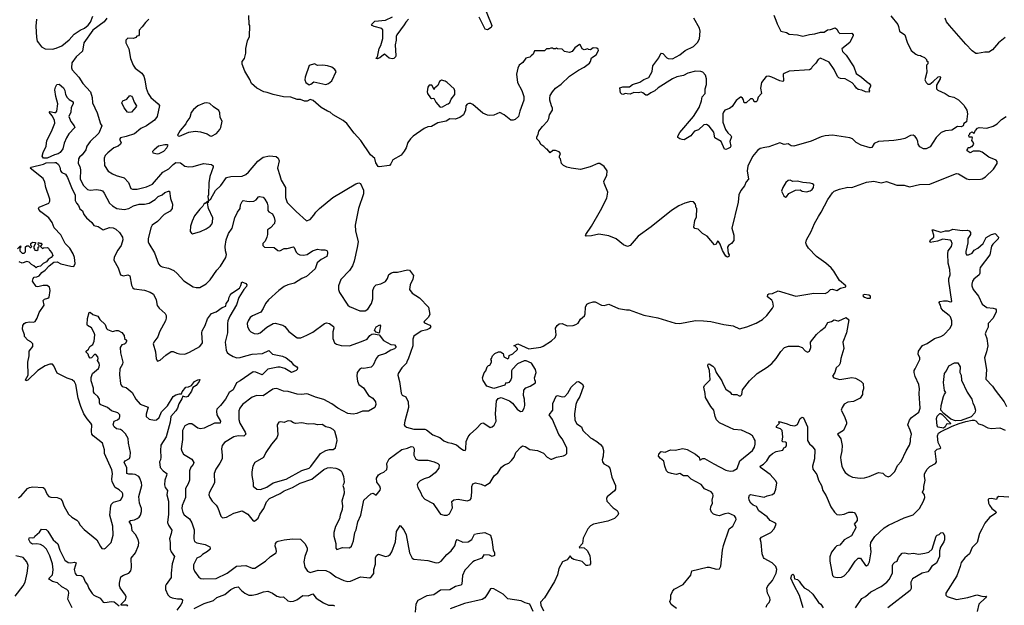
# Model space of a CAD drawing. Extents: x 2087054 to 2277909, y 548907 to 753496.
# Tile 148 of 256: x 2112587 to 2123295, y 646214 to 652578. Entities that reach past the tile are written whole.
import ezdxf

# ---------------------------------------------------------------- set-up
doc = ezdxf.new("R2010")
doc.units = 0

msp = doc.modelspace()

# ---------------------------------------------------------------- linework, layer by layer
at = {"layer": '0CON20XD'}
for points in [[(2117619, 652765), (2117721, 652515), (2117713, 652495), (2117675, 652469), (2117649, 652475), (2117583, 652605)], [(2122060, 652620), (2122136, 652525), (2122146, 652505), (2122156, 652455), (2122213, 652415), (2122238, 652335), (2122282, 652245), (2122333, 652203), (2122353, 652193), (2122385, 652190), (2122395, 652180), (2122428, 652168), (2122450, 652145), (2122450, 652135), (2122462, 652122), (2122462, 652098), (2122450, 652085), (2122448, 652065), (2122452, 652008), (2122430, 651925), (2122444, 651895), (2122465, 651878), (2122485, 651877), (2122522, 651905), (2122575, 651958), (2122595, 651962), (2122600, 651955), (2122596, 651935), (2122558, 651865), (2122556, 651825), (2122572, 651812), (2122653, 651775), (2122695, 651746), (2122747, 651737), (2122795, 651708), (2122855, 651649), (2122871, 651625), (2122886, 651595), (2122896, 651555), (2122882, 651468), (2122855, 651450), (2122846, 651424), (2122825, 651413), (2122785, 651417), (2122725, 651376), (2122655, 651370), (2122608, 651352), (2122553, 651297), (2122488, 651195), (2122445, 651173), (2122415, 651173), (2122375, 651198), (2122358, 651225), (2122356, 651256), (2122343, 651285), (2122325, 651310), (2122305, 651324), (2122275, 651319), (2122214, 651286), (2122165, 651276), (2122095, 651264), (2121925, 651255), (2121878, 651232), (2121855, 651191), (2121835, 651184), (2121740, 651215), (2121685, 651242), (2121643, 651283), (2121616, 651296), (2121425, 651323), (2121345, 651316), (2121305, 651306), (2121195, 651259), (2121005, 651202), (2120977, 651207), (2120945, 651229), (2120902, 651222), (2120855, 651239), (2120735, 651196), (2120690, 651190), (2120640, 651180), (2120612, 651158), (2120558, 651092), (2120506, 650985), (2120497, 650937), (2120513, 650845), (2120489, 650815), (2120468, 650772), (2120428, 650722), (2120409, 650675), (2120402, 650595), (2120333, 650313), (2120353, 650235), (2120353, 650177), (2120328, 650145), (2120294, 650126), (2120284, 650105), (2120292, 650042), (2120301, 650021), (2120299, 650005), (2120285, 649998), (2120265, 650007), (2120230, 650070), (2120205, 650137), (2120185, 650168), (2120175, 650170), (2120163, 650137), (2120145, 650132), (2120065, 650227), (2120014, 650254), (2119965, 650302), (2119928, 650308), (2119918, 650325), (2119930, 650395), (2119947, 650437), (2119950, 650525), (2119943, 650533), (2119938, 650575), (2119915, 650597), (2119885, 650601), (2119820, 650585), (2119756, 650555), (2119675, 650505), (2119455, 650326), (2119314, 650226), (2119227, 650125), (2119196, 650114), (2119155, 650131), (2119075, 650196), (2118995, 650230), (2118885, 650248), (2118805, 650230), (2118746, 650226), (2118741, 650235), (2118744, 650245), (2118804, 650335), (2118903, 650505), (2118972, 650638), (2118983, 650705), (2118943, 650803), (2118940, 650825), (2118972, 650885), (2118976, 650936), (2118943, 650983), (2118895, 651017), (2118875, 651017), (2118792, 650978), (2118685, 650950), (2118585, 650964), (2118537, 650977), (2118500, 650995), (2118480, 651015), (2118470, 651065), (2118458, 651078), (2118458, 651095), (2118468, 651125), (2118455, 651142), (2118415, 651157), (2118385, 651157), (2118355, 651132), (2118325, 651170), (2118315, 651172), (2118289, 651199), (2118255, 651222), (2118242, 651255), (2118212, 651285), (2118210, 651305), (2118225, 651330), (2118234, 651366), (2118273, 651417), (2118326, 651474), (2118342, 651505), (2118348, 651545), (2118382, 651595), (2118382, 651615), (2118371, 651641), (2118352, 651702), (2118351, 651725), (2118357, 651755), (2118380, 651795), (2118416, 651834), (2118475, 651879), (2118568, 651965), (2118665, 652030), (2118727, 652063), (2118784, 652106), (2118796, 652124), (2118806, 652164), (2118858, 652195), (2118882, 652245), (2118878, 652258), (2118865, 652270), (2118825, 652272), (2118795, 652252), (2118773, 652253), (2118765, 652260), (2118725, 652252), (2118705, 652262), (2118685, 652302), (2118675, 652309), (2118626, 652274), (2118595, 652232), (2118565, 652220), (2118513, 652233), (2118487, 652257), (2118435, 652260), (2118425, 652270), (2118415, 652260), (2118393, 652263), (2118385, 652270), (2118365, 652270), (2118345, 652260), (2118315, 652260), (2118295, 652240), (2118185, 652240), (2118170, 652205), (2118150, 652185), (2118135, 652172), (2118091, 652159), (2118058, 652112), (2118018, 652085), (2118005, 652050), (2117989, 651985), (2118002, 651895), (2118048, 651808), (2118071, 651745), (2118071, 651705), (2118026, 651585), (2118011, 651525), (2117975, 651492), (2117955, 651485), (2117928, 651488), (2117855, 651546), (2117808, 651568), (2117745, 651542), (2117695, 651536), (2117675, 651540), (2117623, 651563), (2117515, 651658), (2117495, 651668), (2117473, 651667), (2117455, 651660), (2117438, 651642), (2117437, 651595), (2117414, 651546), (2117374, 651516), (2117324, 651496), (2117265, 651500), (2117224, 651476), (2117134, 651456), (2117065, 651419), (2117025, 651414), (2116985, 651394), (2116868, 651312), (2116839, 651285), (2116808, 651242), (2116789, 651185), (2116770, 651150), (2116735, 651107), (2116644, 651056), (2116625, 651010), (2116608, 650995), (2116495, 650978), (2116484, 650984), (2116462, 651022), (2116448, 651068), (2116401, 651111), (2116298, 651265), (2116224, 651345), (2116145, 651450), (2116104, 651484), (2115995, 651546), (2115965, 651574), (2115935, 651584), (2115865, 651623), (2115780, 651700), (2115745, 651712), (2115715, 651692), (2115685, 651693), (2115642, 651712), (2115605, 651712), (2115537, 651737), (2115455, 651740), (2115345, 651764), (2115277, 651787), (2115244, 651794), (2115168, 651835), (2115108, 651885), (2115089, 651929), (2115035, 652020), (2115008, 652095), (2115008, 652122), (2115032, 652158), (2115048, 652215), (2115048, 652265), (2115063, 652347), (2115088, 652395), (2115090, 652515), (2115082, 652525), (2115080, 652625)], [(2120787, 652627), (2120812, 652572), (2120823, 652533), (2120863, 652453), (2120925, 652438), (2120955, 652422), (2121045, 652414), (2121105, 652400), (2121175, 652418), (2121235, 652424), (2121295, 652441), (2121335, 652443), (2121371, 652469), (2121405, 652472), (2121455, 652488), (2121473, 652475), (2121491, 652441), (2121505, 652429), (2121635, 652430), (2121653, 652415), (2121653, 652405), (2121615, 652332), (2121529, 652261), (2121535, 652232), (2121574, 652194), (2121657, 652067), (2121685, 651992), (2121742, 651955), (2121795, 651906), (2121827, 651885), (2121838, 651868), (2121840, 651855), (2121820, 651815), (2121830, 651805), (2121825, 651790), (2121784, 651794), (2121745, 651812), (2121705, 651820), (2121686, 651835), (2121671, 651861), (2121642, 651892), (2121565, 651936), (2121515, 651938), (2121497, 651945), (2121482, 651962), (2121445, 652038), (2121391, 652115), (2121295, 652160), (2121269, 652145), (2121245, 652107), (2121204, 652065), (2121193, 652045), (2121178, 652035), (2120955, 652017), (2120900, 651995), (2120890, 651985), (2120892, 651915), (2120885, 651908), (2120855, 651912), (2120766, 651954)], [(2112769, 652585), (2112764, 652506), (2112772, 652385), (2112779, 652345), (2112791, 652325), (2112826, 652285), (2112865, 652261), (2112945, 652258), (2112985, 652267), (2113047, 652295), (2113125, 652361), (2113178, 652422), (2113244, 652466), (2113293, 652487), (2113332, 652518), (2113359, 652551), (2113382, 652615)], [(2113536, 652595), (2113506, 652555), (2113381, 652465), (2113285, 652325), (2113270, 652235), (2113201, 652175), (2113155, 652110), (2113151, 652055), (2113158, 652035), (2113229, 651955), (2113275, 651886), (2113358, 651795), (2113377, 651733), (2113380, 651675), (2113430, 651565), (2113465, 651445), (2113480, 651425), (2113447, 651345), (2113353, 651255), (2113316, 651205), (2113307, 651165), (2113265, 651111), (2113236, 651085), (2113226, 651065), (2113222, 651015), (2113241, 650981), (2113249, 650945), (2113245, 650845), (2113281, 650775), (2113325, 650734), (2113355, 650726), (2113421, 650731), (2113465, 650727), (2113487, 650717), (2113505, 650694), (2113565, 650585), (2113595, 650556), (2113645, 650528), (2113725, 650517), (2113775, 650528), (2113825, 650555), (2113885, 650575), (2113945, 650575), (2113995, 650585), (2114059, 650625), (2114095, 650657), (2114136, 650674), (2114165, 650701), (2114205, 650716), (2114218, 650715), (2114226, 650635), (2114249, 650575), (2114245, 650525), (2114222, 650498), (2114159, 650461), (2114085, 650384), (2114028, 650345), (2114013, 650315), (2113984, 650195), (2113984, 650165), (2113992, 650145), (2114055, 650046), (2114084, 649965), (2114096, 649926), (2114115, 649902), (2114135, 649893), (2114205, 649879), (2114262, 649852), (2114301, 649821), (2114371, 649741), (2114475, 649674), (2114505, 649666), (2114545, 649669), (2114615, 649706), (2114660, 649750), (2114733, 649855), (2114772, 649898), (2114830, 649995), (2114837, 650025), (2114826, 650066), (2114823, 650115), (2114834, 650185), (2114859, 650255), (2114898, 650312), (2114926, 650424), (2114955, 650485), (2114984, 650525), (2114990, 650565), (2115008, 650602), (2115017, 650613), (2115056, 650606), (2115085, 650601), (2115135, 650605), (2115160, 650620), (2115185, 650654), (2115195, 650658), (2115235, 650648), (2115255, 650629), (2115278, 650585), (2115285, 650555), (2115285, 650503), (2115295, 650490), (2115335, 650469), (2115355, 650430), (2115363, 650395), (2115357, 650365), (2115315, 650318), (2115284, 650295), (2115284, 650245), (2115276, 650215), (2115257, 650173), (2115233, 650145), (2115233, 650125), (2115250, 650105), (2115355, 650101), (2115395, 650071), (2115415, 650068), (2115465, 650091), (2115495, 650090), (2115565, 650110), (2115574, 650104), (2115595, 650053), (2115613, 650033), (2115635, 650024), (2115675, 650019), (2115715, 650025), (2115772, 650068), (2115825, 650084), (2115865, 650076), (2115907, 650077), (2115929, 650069), (2115936, 650056), (2115936, 650036), (2115927, 650005), (2115865, 649973), (2115821, 649935), (2115799, 649870), (2115705, 649786), (2115654, 649766), (2115575, 649716), (2115505, 649696), (2115465, 649677), (2115405, 649637), (2115294, 649535), (2115262, 649495), (2115235, 649438), (2115210, 649400), (2115120, 649360), (2115095, 649341), (2115071, 649305), (2115062, 649275), (2115064, 649245), (2115084, 649205), (2115101, 649185), (2115138, 649168), (2115175, 649166), (2115204, 649176), (2115274, 649236), (2115345, 649278), (2115365, 649282), (2115450, 649260), (2115469, 649245), (2115515, 649188), (2115605, 649122), (2115645, 649121), (2115711, 649151)], [(2113992, 652585), (2113955, 652548), (2113920, 652500), (2113886, 652465), (2113888, 652415), (2113878, 652402), (2113862, 652398), (2113850, 652385), (2113825, 652372), (2113764, 652376), (2113740, 652355), (2113742, 652325), (2113764, 652284), (2113773, 652263), (2113794, 652155), (2113823, 652085), (2113842, 652052), (2113915, 651996), (2113938, 651965), (2113950, 651925), (2113962, 651835), (2113986, 651775), (2114015, 651731), (2114095, 651664), (2114107, 651645), (2114084, 651526), (2114054, 651485), (2113965, 651423), (2113905, 651394), (2113835, 651339), (2113745, 651308), (2113683, 651295), (2113671, 651275), (2113690, 651245), (2113682, 651225), (2113657, 651205), (2113611, 651185), (2113545, 651131), (2113518, 651102), (2113507, 651075), (2113508, 650995), (2113551, 650931), (2113595, 650903), (2113635, 650885), (2113725, 650860), (2113769, 650809), (2113795, 650743), (2113815, 650736), (2113865, 650735), (2113965, 650762), (2114030, 650790), (2114145, 650920), (2114211, 650959), (2114255, 651006), (2114285, 651025), (2114335, 651023), (2114385, 650987), (2114425, 650979), (2114475, 650983), (2114585, 651014), (2114675, 651004), (2114690, 650990), (2114691, 650975), (2114656, 650874), (2114643, 650805), (2114640, 650675), (2114632, 650655), (2114640, 650610), (2114605, 650580), (2114595, 650580), (2114579, 650551), (2114545, 650520), (2114490, 650445), (2114463, 650387), (2114446, 650335), (2114443, 650275), (2114455, 650258), (2114465, 650252), (2114555, 650278), (2114615, 650304), (2114658, 650335), (2114676, 650355), (2114685, 650378), (2114687, 650425), (2114641, 650525), (2114630, 650585), (2114640, 650595), (2114640, 650610), (2114665, 650632), (2114718, 650722), (2114774, 650775), (2114835, 650862), (2114885, 650874), (2115005, 650879), (2115045, 650894), (2115075, 650921), (2115178, 651042), (2115235, 651084), (2115305, 651100), (2115375, 651090), (2115400, 651075), (2115409, 651045), (2115392, 650965), (2115418, 650885), (2115431, 650835), (2115479, 650755), (2115479, 650645), (2115495, 650593), (2115593, 650493), (2115705, 650392), (2115745, 650408), (2115787, 650453), (2115807, 650485), (2115847, 650525), (2115993, 650645), (2116242, 650795), (2116275, 650806), (2116295, 650798), (2116326, 650726), (2116326, 650685), (2116271, 650525), (2116237, 650345), (2116239, 650285), (2116268, 650165), (2116257, 650103)], [(2116817, 652585), (2116785, 652553), (2116769, 652521), (2116688, 652412), (2116681, 652395), (2116683, 652355), (2116670, 652305), (2116679, 652185), (2116675, 652174), (2116655, 652156), (2116638, 652152), (2116605, 652159), (2116555, 652202), (2116542, 652198), (2116505, 652164), (2116475, 652154), (2116460, 652155), (2116477, 652173), (2116496, 652264), (2116513, 652297), (2116537, 652373), (2116538, 652468), (2116524, 652484), (2116444, 652504), (2116420, 652515), (2116413, 652525), (2116448, 652562), (2116565, 652572), (2116641, 652609)], [(2120766, 651954), (2120735, 651963), (2120705, 651959), (2120655, 651895), (2120645, 651835), (2120654, 651775), (2120619, 651735), (2120606, 651695), (2120597, 651685), (2120574, 651684), (2120566, 651706), (2120555, 651718), (2120535, 651718), (2120487, 651675), (2120474, 651674), (2120466, 651676), (2120458, 651708), (2120446, 651726), (2120435, 651738), (2120425, 651738), (2120380, 651700), (2120334, 651636), (2120306, 651614), (2120256, 651594), (2120240, 651575), (2120234, 651555), (2120234, 651465), (2120262, 651385), (2120287, 651347), (2120320, 651320), (2120329, 651305), (2120310, 651255), (2120321, 651205), (2120315, 651190), (2120285, 651174), (2120265, 651169), (2120252, 651172), (2120216, 651255), (2120146, 651295), (2120136, 651355), (2120085, 651420), (2120055, 651438), (2120026, 651434), (2119968, 651382), (2119924, 651365), (2119906, 651345), (2119885, 651317), (2119815, 651274), (2119790, 651275), (2119765, 651284), (2119745, 651299), (2119743, 651313), (2119766, 651354), (2119915, 651525), (2119976, 651625), (2120002, 651695), (2120010, 651740), (2120041, 651775), (2120041, 651825), (2120056, 651875), (2120056, 651935), (2120046, 651976), (2120015, 652009), (2119995, 652016), (2119935, 652019), (2119854, 651996), (2119805, 651970), (2119735, 651956), (2119685, 651936), (2119532, 651838), (2119495, 651804), (2119450, 651785), (2119415, 651758), (2119395, 651758), (2119365, 651783), (2119345, 651791), (2119315, 651783), (2119265, 651786), (2119225, 651768), (2119194, 651774), (2119175, 651776), (2119145, 651764), (2119135, 651768), (2119120, 651785), (2119114, 651836), (2119145, 651849), (2119220, 651850), (2119252, 651875), (2119332, 651898), (2119375, 651929), (2119430, 651950), (2119464, 652015), (2119471, 652075), (2119537, 652165), (2119558, 652212), (2119565, 652216), (2119582, 652212), (2119624, 652165), (2119640, 652155), (2119685, 652151), (2119765, 652197), (2119825, 652244), (2119915, 652286), (2119960, 652330), (2119981, 652369), (2119989, 652455), (2119981, 652485), (2119920, 652595)], [(2122875, 652313), (2122698, 652515), (2122668, 652555), (2122652, 652595)], [(2123305, 652386), (2123233, 652327), (2123165, 652251), (2123125, 652227), (2123084, 652226), (2123005, 652209), (2122985, 652211), (2122945, 652240), (2122875, 652313)], [(2115735, 651871), (2115755, 651879), (2115785, 651903), (2115915, 651873), (2115946, 651885), (2115982, 651915), (2116028, 652015), (2116016, 652036), (2115981, 652061), (2115936, 652076), (2115884, 652084), (2115825, 652082), (2115795, 652097), (2115735, 652082), (2115693, 651955), (2115690, 651925), (2115700, 651895), (2115735, 651871)], [(2112885, 651075), (2112845, 651075), (2112833, 651095), (2112844, 651136), (2112875, 651205), (2112884, 651265), (2112935, 651364), (2112968, 651455), (2112966, 651485), (2112942, 651532), (2112908, 651575), (2112915, 651580), (2112965, 651569), (2112979, 651571), (2112991, 651585), (2113001, 651665), (2112980, 651745), (2112971, 651815), (2112977, 651845), (2112992, 651875), (2113015, 651878), (2113065, 651838), (2113078, 651808), (2113086, 651765), (2113104, 651733), (2113125, 651711), (2113170, 651685), (2113168, 651665), (2113146, 651625), (2113144, 651575), (2113121, 651525), (2113143, 651473), (2113180, 651425), (2113188, 651405), (2113122, 651338), (2113098, 651295), (2113072, 651238), (2113057, 651173), (2113028, 651135), (2113005, 651120), (2112965, 651110), (2112885, 651075)], [(2117165, 651628), (2117185, 651632), (2117235, 651660), (2117248, 651662), (2117265, 651680), (2117278, 651715), (2117318, 651765), (2117320, 651805), (2117313, 651825), (2117235, 651897), (2117215, 651910), (2117175, 651922), (2117153, 651907), (2117135, 651862), (2117100, 651835), (2117095, 651820), (2117068, 651865), (2117042, 651865), (2117027, 651845), (2117017, 651795), (2117023, 651775), (2117055, 651728), (2117065, 651722), (2117090, 651725), (2117112, 651682), (2117155, 651632), (2117165, 651628)], [(2113775, 651570), (2113760, 651575), (2113725, 651622), (2113699, 651675), (2113709, 651695), (2113754, 651716), (2113785, 651753), (2113805, 651747), (2113815, 651732), (2113831, 651681), (2113857, 651643), (2113855, 651630), (2113805, 651574), (2113775, 651570)], [(2114326, 651314), (2114425, 651357), (2114495, 651366), (2114555, 651358), (2114625, 651336), (2114658, 651315), (2114675, 651314), (2114727, 651343), (2114764, 651385), (2114774, 651405), (2114790, 651475), (2114769, 651515), (2114764, 651565), (2114752, 651592), (2114695, 651630), (2114656, 651666), (2114624, 651676), (2114595, 651672), (2114525, 651642), (2114478, 651602), (2114452, 651568), (2114437, 651515), (2114405, 651472), (2114394, 651446), (2114334, 651375), (2114302, 651325), (2114310, 651315), (2114326, 651314)], [(2116257, 650103), (2116226, 649955), (2116206, 649905), (2116175, 649853), (2116080, 649755), (2116054, 649685), (2116054, 649645), (2116064, 649615), (2116155, 649476), (2116175, 649460), (2116285, 649414), (2116345, 649416), (2116375, 649434), (2116415, 649495), (2116427, 649545), (2116427, 649635), (2116444, 649676), (2116465, 649698), (2116515, 649707), (2116566, 649734), (2116589, 649765), (2116602, 649808), (2116631, 649829), (2116654, 649836), (2116696, 649836), (2116805, 649858), (2116825, 649857), (2116869, 649799), (2116863, 649757), (2116834, 649695), (2116826, 649645), (2116854, 649605), (2116935, 649556), (2117032, 649455), (2117048, 649375), (2117030, 649340), (2116982, 649295), (2116990, 649285), (2117048, 649258), (2117058, 649245), (2117045, 649222), (2117014, 649206), (2116955, 649192), (2116875, 649138), (2116861, 649105), (2116864, 649035), (2116812, 648888), (2116797, 648865), (2116794, 648845), (2116744, 648796), (2116704, 648735), (2116700, 648715), (2116717, 648645), (2116735, 648518), (2116745, 648499), (2116788, 648478), (2116813, 648425), (2116817, 648365), (2116776, 648214), (2116770, 648175), (2116774, 648164), (2116795, 648149), (2116875, 648127), (2116993, 648127), (2117012, 648122), (2117081, 648065), (2117155, 648037), (2117201, 648001), (2117245, 647982), (2117285, 647975), (2117337, 647957), (2117385, 647919), (2117415, 647901), (2117432, 647898), (2117439, 647915), (2117444, 647995), (2117464, 648045), (2117486, 648075), (2117555, 648135), (2117605, 648189), (2117625, 648197), (2117635, 648194), (2117705, 648146), (2117727, 648153), (2117749, 648171), (2117769, 648215), (2117763, 648295), (2117774, 648435), (2117789, 648461), (2117825, 648471), (2117913, 648437), (2117945, 648410), (2117998, 648345), (2118035, 648321), (2118057, 648323), (2118075, 648355), (2118081, 648385), (2118076, 648455), (2118066, 648495), (2118069, 648551), (2118092, 648578), (2118137, 648595), (2118195, 648632), (2118198, 648645), (2118188, 648665), (2118187, 648685), (2118204, 648745), (2118195, 648778), (2118155, 648844), (2118095, 648870), (2118075, 648870), (2118000, 648840), (2117943, 648775), (2117937, 648763), (2117936, 648685), (2117928, 648665), (2117905, 648637), (2117885, 648628), (2117875, 648630), (2117862, 648605), (2117745, 648570), (2117668, 648595), (2117628, 648658), (2117622, 648685), (2117638, 648742), (2117657, 648763), (2117670, 648805), (2117685, 648820), (2117700, 648825), (2117720, 648855), (2117720, 648875), (2117710, 648885), (2117720, 648895), (2117728, 648925), (2117755, 648952), (2117795, 648970), (2117815, 648970), (2117845, 648950), (2117852, 648915), (2117895, 648892), (2117906, 648904), (2117911, 648929), (2117952, 648948), (2118002, 648995), (2118000, 649005), (2117975, 649030), (2117960, 649035), (2118004, 649056), (2118125, 649000), (2118255, 649018), (2118281, 649029), (2118370, 649090), (2118410, 649125), (2118420, 649155), (2118416, 649225), (2118433, 649255), (2118455, 649272), (2118485, 649278), (2118542, 649252), (2118605, 649254), (2118635, 649264), (2118659, 649281), (2118687, 649325), (2118730, 649360), (2118738, 649382), (2118741, 649455), (2118755, 649485), (2118775, 649496), (2118825, 649512), (2118845, 649513), (2118915, 649475), (2118945, 649472), (2118995, 649486), (2119101, 649441), (2119186, 649426), (2119215, 649424), (2119376, 649366), (2119527, 649337), (2119715, 649280), (2119765, 649278), (2119935, 649309), (2120025, 649307), (2120105, 649299), (2120245, 649266), (2120345, 649251), (2120415, 649220), (2120495, 649239), (2120598, 649282), (2120665, 649321), (2120714, 649365), (2120775, 649443), (2120784, 649465), (2120778, 649508), (2120765, 649530), (2120720, 649565), (2120725, 649590), (2120735, 649600), (2120775, 649602), (2120835, 649630), (2121026, 649574), (2121225, 649606), (2121345, 649603), (2121374, 649616), (2121404, 649646), (2121425, 649649), (2121475, 649634), (2121515, 649660), (2121570, 649675), (2121570, 649685), (2121503, 649743), (2121442, 649845), (2121412, 649882), (2121355, 649931), (2121254, 650005), (2121166, 650096), (2121142, 650132), (2121138, 650155), (2121142, 650185), (2121193, 650277), (2121230, 650365), (2121275, 650440), (2121305, 650486), (2121376, 650625), (2121425, 650695), (2121446, 650715), (2121503, 650737), (2121595, 650758), (2121635, 650756), (2121795, 650812), (2121875, 650822), (2121955, 650805), (2122015, 650820), (2122125, 650780), (2122205, 650780), (2122265, 650763), (2122373, 650787), (2122485, 650789), (2122745, 650896), (2122775, 650907), (2122795, 650904), (2122887, 650847), (2122915, 650843), (2123035, 650846), (2123055, 650849), (2123090, 650870), (2123177, 650955), (2123218, 651015), (2123217, 651037), (2123205, 651052), (2123128, 651085), (2123055, 651140), (2123025, 651150), (2122955, 651150), (2122925, 651130), (2122892, 651152), (2122890, 651165), (2122900, 651175), (2122902, 651188), (2122925, 651190), (2122935, 651200), (2122945, 651200), (2122962, 651225), (2122957, 651247), (2122940, 651265), (2122950, 651295), (2122945, 651300), (2122912, 651302), (2122910, 651325), (2122920, 651335), (2122920, 651345), (2122945, 651360), (2122965, 651340), (2122980, 651375), (2123005, 651400), (2123023, 651407), (2123105, 651400), (2123175, 651420), (2123218, 651445), (2123266, 651494), (2123315, 651527)], [(2114085, 651121), (2114105, 651124), (2114155, 651150), (2114186, 651185), (2114202, 651215), (2114195, 651220), (2114165, 651219), (2114098, 651202), (2114050, 651165), (2114030, 651145), (2114035, 651130), (2114085, 651121)], [(2112708, 649078), (2112675, 649094), (2112639, 649135), (2112640, 649155), (2112619, 649215), (2112623, 649255), (2112635, 649276), (2112654, 649286), (2112695, 649294), (2112738, 649292), (2112755, 649300), (2112776, 649334), (2112798, 649395), (2112854, 649475), (2112843, 649527), (2112859, 649541), (2112895, 649553), (2112907, 649563), (2112920, 649635), (2112911, 649671), (2112885, 649688), (2112842, 649688), (2112785, 649674), (2112765, 649680), (2112726, 649735), (2112735, 649766), (2112745, 649780), (2112775, 649782), (2112799, 649795), (2112829, 649831), (2112865, 649855), (2112907, 649903), (2112958, 649942), (2112995, 649948), (2113035, 649924), (2113145, 649898), (2113175, 649897), (2113192, 649928), (2113185, 649995), (2113168, 650035), (2113131, 650095), (2113082, 650145), (2113035, 650239), (2112964, 650315), (2112939, 650375), (2112905, 650424), (2112819, 650489), (2112796, 650515), (2112792, 650528), (2112800, 650540), (2112904, 650585), (2112914, 650605), (2112914, 650626), (2112870, 650755), (2112862, 650812), (2112844, 650854), (2112702, 650965), (2112713, 650975), (2112845, 651008), (2112875, 651021), (2112968, 651028), (2112985, 651025), (2113009, 651005), (2113024, 650976), (2113032, 650935), (2113047, 650917), (2113085, 650898), (2113109, 650865), (2113158, 650738), (2113191, 650675), (2113192, 650615), (2113205, 650585), (2113228, 650558), (2113243, 650523), (2113270, 650500), (2113285, 650462), (2113315, 650424), (2113371, 650375), (2113392, 650342), (2113440, 650330), (2113495, 650296), (2113565, 650321), (2113605, 650316), (2113633, 650303), (2113674, 650264), (2113705, 650213), (2113710, 650185), (2113692, 650125), (2113653, 650075), (2113616, 649996), (2113610, 649965), (2113660, 649880), (2113684, 649804), (2113715, 649796), (2113765, 649806), (2113786, 649796), (2113805, 649692), (2113817, 649665), (2113832, 649655), (2113945, 649640), (2114005, 649617), (2114041, 649595), (2114070, 649535), (2114082, 649472), (2114105, 649442), (2114168, 649385), (2114179, 649365), (2114181, 649335), (2114173, 649305), (2114107, 649185), (2114088, 649132), (2114046, 649074), (2114040, 649055), (2114065, 648970), (2114072, 648892), (2114085, 648868), (2114115, 648877), (2114175, 648934), (2114235, 648971), (2114255, 648973), (2114295, 648953), (2114325, 648947), (2114385, 648943), (2114435, 648964), (2114545, 649028), (2114576, 649065), (2114568, 649175), (2114573, 649197), (2114604, 649256), (2114631, 649329), (2114674, 649386), (2114724, 649405), (2114791, 649449), (2114830, 649465), (2114834, 649495), (2114859, 649525), (2114865, 649562), (2114875, 649584), (2114895, 649608), (2114978, 649662), (2114992, 649688), (2115002, 649728), (2115045, 649712), (2115056, 649696), (2115055, 649680), (2115024, 649646), (2114971, 649559), (2114945, 649480), (2114873, 649355), (2114852, 649305), (2114846, 649275), (2114848, 649175), (2114821, 649075), (2114832, 648985), (2114845, 648962), (2114865, 648945), (2114908, 648918), (2114950, 648905), (2114985, 648907), (2115045, 648925), (2115115, 648943), (2115228, 648952), (2115295, 648984), (2115338, 648945), (2115445, 648921), (2115485, 648903), (2115537, 648865), (2115561, 648831), (2115603, 648805), (2115609, 648795), (2115605, 648778), (2115594, 648766), (2115545, 648744), (2115469, 648788), (2115421, 648801), (2115395, 648802), (2115285, 648780), (2115225, 648719), (2115155, 648749), (2115125, 648753), (2114985, 648652), (2114945, 648632), (2114908, 648555), (2114864, 648526), (2114826, 648455), (2114770, 648385), (2114733, 648347), (2114726, 648325), (2114733, 648283), (2114771, 648215), (2114769, 648195), (2114705, 648192), (2114595, 648139), (2114555, 648131), (2114525, 648138), (2114460, 648185), (2114425, 648187), (2114384, 648165), (2114359, 648115), (2114359, 648015), (2114344, 647915), (2114349, 647889), (2114368, 647858), (2114461, 647801), (2114482, 647765), (2114475, 647746), (2114449, 647715), (2114433, 647675), (2114433, 647575), (2114420, 647535), (2114392, 647485), (2114389, 647385), (2114355, 647300), (2114351, 647265), (2114361, 647221), (2114375, 647196), (2114435, 647153), (2114458, 647112), (2114486, 647035), (2114480, 646935), (2114487, 646907), (2114515, 646892), (2114604, 646874), (2114655, 646848), (2114660, 646835), (2114658, 646825), (2114630, 646800), (2114575, 646766), (2114554, 646746), (2114515, 646726), (2114479, 646655), (2114479, 646615), (2114490, 646585), (2114535, 646520), (2114556, 646506), (2114585, 646500), (2114725, 646506), (2114845, 646563), (2114945, 646641), (2115045, 646647), (2115115, 646616), (2115145, 646616), (2115261, 646695), (2115315, 646743), (2115376, 646784), (2115381, 646798), (2115375, 646824), (2115366, 646855), (2115369, 646885), (2115382, 646905), (2115398, 646912), (2115463, 646927), (2115555, 646938), (2115642, 646932), (2115692, 646882), (2115712, 646835), (2115712, 646815), (2115689, 646745), (2115679, 646685), (2115689, 646629), (2115716, 646585), (2115745, 646572), (2115835, 646595), (2115915, 646592), (2115965, 646569), (2116025, 646525), (2116112, 646482), (2116155, 646473), (2116185, 646478), (2116293, 646523), (2116395, 646514), (2116414, 646526), (2116439, 646561), (2116440, 646605), (2116455, 646660), (2116457, 646735), (2116470, 646760), (2116490, 646770), (2116565, 646744), (2116595, 646750), (2116615, 646766), (2116634, 646796), (2116674, 646905), (2116686, 647015), (2116725, 647080), (2116764, 647035), (2116791, 646981), (2116828, 646785), (2116854, 646725), (2116875, 646714), (2117025, 646700), (2117115, 646677), (2117145, 646680), (2117172, 646695), (2117232, 646768), (2117281, 646805), (2117320, 646860), (2117334, 646915), (2117345, 646928), (2117405, 646901), (2117465, 646905), (2117505, 646931), (2117535, 646988), (2117565, 646993), (2117645, 647004), (2117706, 646976), (2117722, 646925), (2117737, 646817), (2117751, 646785), (2117750, 646755), (2117725, 646746), (2117695, 646759), (2117635, 646762), (2117612, 646728), (2117535, 646699), (2117515, 646686), (2117429, 646595), (2117402, 646538), (2117397, 646445), (2117385, 646432), (2117325, 646418), (2117265, 646382), (2117162, 646378), (2117091, 646329), (2117015, 646318), (2116918, 646265), (2116897, 646225), (2116889, 646139)], [(2120915, 650651), (2120925, 650652), (2120952, 650688), (2121025, 650726), (2121075, 650728), (2121095, 650713), (2121145, 650709), (2121185, 650720), (2121205, 650733), (2121220, 650755), (2121222, 650782), (2121210, 650795), (2121183, 650803), (2121105, 650808), (2121045, 650824), (2120995, 650819), (2120965, 650836), (2120945, 650831), (2120920, 650810), (2120886, 650754), (2120872, 650715), (2120897, 650665), (2120915, 650651)], [(2119730, 646180), (2119672, 646222), (2119657, 646255), (2119668, 646285), (2119668, 646325), (2119687, 646365), (2119705, 646388), (2119801, 646439), (2119885, 646542), (2119895, 646590), (2120065, 646630), (2120085, 646630), (2120165, 646608), (2120198, 646612), (2120212, 646638), (2120230, 646815), (2120241, 646865), (2120304, 647045), (2120342, 647075), (2120378, 647145), (2120377, 647165), (2120359, 647185), (2120295, 647214), (2120255, 647209), (2120195, 647188), (2120165, 647192), (2120134, 647205), (2120111, 647225), (2120101, 647255), (2120105, 647285), (2120121, 647325), (2120119, 647355), (2120127, 647403), (2120124, 647425), (2120108, 647448), (2120035, 647481), (2119997, 647527), (2119891, 647585), (2119855, 647622), (2119805, 647621), (2119765, 647648), (2119725, 647637), (2119675, 647646), (2119639, 647659), (2119621, 647675), (2119603, 647725), (2119591, 647781), (2119555, 647808), (2119536, 647835), (2119537, 647855), (2119565, 647884), (2119605, 647878), (2119665, 647904), (2119715, 647901), (2119798, 647918), (2119846, 647906), (2119938, 647855), (2119976, 647825), (2119985, 647792), (2120015, 647810), (2120035, 647811), (2120135, 647751), (2120265, 647684), (2120315, 647673), (2120345, 647674), (2120388, 647702), (2120418, 647785), (2120555, 647896), (2120578, 647932), (2120587, 647965), (2120584, 648004), (2120576, 648025), (2120555, 648055), (2120525, 648077), (2120438, 648118), (2120355, 648125), (2120305, 648145), (2120198, 648198), (2120165, 648231), (2120149, 648265), (2120136, 648336), (2120102, 648375), (2120045, 648473), (2120043, 648515), (2120026, 648584), (2120035, 648602), (2120096, 648666), (2120090, 648765), (2120069, 648815), (2120075, 648833), (2120085, 648838), (2120125, 648814), (2120144, 648795), (2120162, 648745), (2120224, 648655), (2120236, 648616), (2120265, 648563), (2120312, 648532), (2120329, 648509), (2120345, 648504), (2120385, 648506), (2120410, 648490), (2120425, 648489), (2120439, 648505), (2120449, 648555), (2120524, 648655), (2120606, 648734), (2120717, 648803), (2120765, 648842), (2120813, 648895), (2120865, 648972), (2120906, 649014), (2120948, 649032), (2121055, 649031), (2121098, 649015), (2121128, 648978), (2121155, 648964), (2121176, 648975), (2121190, 649015), (2121186, 649075), (2121252, 649158), (2121298, 649202), (2121345, 649235), (2121375, 649288), (2121415, 649299), (2121445, 649318), (2121485, 649304), (2121495, 649306), (2121575, 649341), (2121603, 649315), (2121579, 649175), (2121540, 649075), (2121551, 649005), (2121516, 648895), (2121510, 648845), (2121499, 648825), (2121468, 648795), (2121452, 648745), (2121428, 648705), (2121440, 648685), (2121505, 648667), (2121635, 648690), (2121675, 648683), (2121735, 648650), (2121760, 648625), (2121762, 648565), (2121752, 648535), (2121752, 648505), (2121728, 648465), (2121655, 648428), (2121595, 648422), (2121555, 648399), (2121530, 648365), (2121521, 648335), (2121557, 648267), (2121577, 648205), (2121577, 648185), (2121546, 648114), (2121480, 648075), (2121517, 648025), (2121531, 647951), (2121527, 647893), (2121514, 647825), (2121516, 647786), (2121529, 647725), (2121546, 647686), (2121565, 647659), (2121606, 647626), (2121645, 647606), (2121726, 647594), (2121775, 647598), (2121827, 647613), (2121926, 647656), (2121975, 647650), (2122000, 647625), (2122031, 647611), (2122059, 647621), (2122105, 647668), (2122135, 647732), (2122175, 647778), (2122226, 647894), (2122263, 647955), (2122276, 647994), (2122274, 648025), (2122286, 648075), (2122272, 648118), (2122246, 648175), (2122263, 648225), (2122287, 648255), (2122365, 648314), (2122381, 648355), (2122369, 648515), (2122372, 648565), (2122364, 648615), (2122325, 648702), (2122316, 648745), (2122316, 648765), (2122324, 648785), (2122376, 648885), (2122376, 648905), (2122358, 648945), (2122363, 648975), (2122405, 649037), (2122455, 649060), (2122535, 649112), (2122605, 649135), (2122636, 649155), (2122705, 649225), (2122725, 649266), (2122726, 649305), (2122708, 649348), (2122695, 649365), (2122629, 649415), (2122609, 649445), (2122602, 649475), (2122589, 649495), (2122587, 649505), (2122595, 649516), (2122635, 649522), (2122673, 649523), (2122707, 649513), (2122723, 649517), (2122691, 649735), (2122692, 649765), (2122707, 649805), (2122703, 649865), (2122684, 649934), (2122681, 650035), (2122686, 650065), (2122719, 650115), (2122728, 650145), (2122716, 650175), (2122705, 650182), (2122625, 650192), (2122567, 650173), (2122488, 650158), (2122484, 650165), (2122493, 650187), (2122529, 650215), (2122530, 650235), (2122510, 650295), (2122525, 650296), (2122605, 650269), (2122657, 650283), (2122696, 650284), (2122735, 650301), (2122835, 650288), (2122895, 650290), (2122912, 650285), (2122926, 650265), (2122928, 650242), (2122900, 650200), (2122898, 650152), (2122875, 650060)], [(2112562, 650088), (2112595, 650120), (2112600, 650105), (2112590, 650095), (2112590, 650065), (2112615, 650040), (2112635, 650040), (2112650, 650055), (2112652, 650108), (2112665, 650120), (2112685, 650120), (2112702, 650102), (2112708, 650102), (2112720, 650115), (2112710, 650125), (2112710, 650145), (2112725, 650160), (2112758, 650158), (2112760, 650145), (2112740, 650115), (2112740, 650095), (2112750, 650085), (2112752, 650072), (2112775, 650070), (2112788, 650082), (2112790, 650105), (2112800, 650115), (2112800, 650125), (2112790, 650135), (2112792, 650158), (2112805, 650150), (2112825, 650150), (2112830, 650135), (2112812, 650118), (2112812, 650112), (2112835, 650090), (2112845, 650100), (2112885, 650102), (2112900, 650095), (2112912, 650072), (2112937, 650045), (2112948, 650015), (2112930, 649995), (2112897, 649973), (2112878, 649945), (2112841, 649929), (2112815, 649898), (2112778, 649892), (2112765, 649882)], [(2122875, 650060), (2122875, 650040), (2122885, 650024), (2122905, 650024), (2122945, 650041), (2122968, 650072), (2123006, 650095), (2123064, 650146), (2123098, 650212), (2123155, 650244), (2123195, 650253), (2123232, 650215), (2123227, 650195), (2123170, 650140), (2123155, 650117), (2123136, 650024), (2123034, 649885), (2123028, 649865), (2123030, 649825), (2123023, 649807), (2122965, 649759), (2122950, 649735), (2122942, 649705), (2122941, 649685), (2122958, 649645), (2123014, 649574), (2123054, 649485), (2123105, 649451), (2123175, 649444), (2123200, 649435), (2123208, 649425), (2123208, 649405), (2123175, 649335), (2123121, 649275), (2123121, 649235), (2123096, 649195), (2123088, 649165), (2123105, 649115), (2123115, 649035), (2123102, 648968), (2123080, 648905), (2123103, 648777), (2123095, 648672), (2123167, 648597), (2123195, 648551), (2123294, 648424), (2123318, 648375)], [(2112765, 649882), (2112743, 649903), (2112715, 649918), (2112692, 649942), (2112665, 649950), (2112615, 649934), (2112580, 649945)], [(2121835, 649552), (2121840, 649555), (2121838, 649575), (2121822, 649585), (2121775, 649592), (2121758, 649585), (2121760, 649575), (2121775, 649562), (2121805, 649552), (2121835, 649552)], [(2113764, 646204), (2113756, 646216), (2113690, 646215), (2113691, 646225), (2113737, 646275), (2113746, 646306), (2113739, 646325), (2113681, 646405), (2113673, 646425), (2113672, 646455), (2113689, 646525), (2113715, 646543), (2113775, 646565), (2113795, 646590), (2113805, 646625), (2113799, 646725), (2113845, 646785), (2113880, 646865), (2113884, 646895), (2113875, 646928), (2113845, 646985), (2113809, 647025), (2113804, 647084), (2113779, 647125), (2113793, 647137), (2113835, 647143), (2113865, 647156), (2113887, 647173), (2113901, 647195), (2113913, 647235), (2113912, 647265), (2113891, 647325), (2113884, 647395), (2113916, 647515), (2113913, 647545), (2113895, 647596), (2113884, 647614), (2113844, 647635), (2113815, 647641), (2113775, 647638), (2113751, 647645), (2113751, 647711), (2113724, 647765), (2113735, 647783), (2113780, 647810), (2113790, 647830), (2113791, 647875), (2113772, 647975), (2113768, 648028), (2113737, 648077), (2113705, 648111), (2113685, 648124), (2113641, 648131), (2113614, 648155), (2113604, 648175), (2113616, 648214), (2113651, 648229), (2113672, 648248), (2113678, 648265), (2113675, 648283), (2113655, 648306), (2113585, 648326), (2113542, 648362), (2113464, 648395), (2113456, 648415), (2113454, 648455), (2113436, 648485), (2113402, 648515), (2113391, 648535), (2113389, 648575), (2113365, 648655), (2113365, 648690), (2113380, 648735), (2113444, 648786), (2113453, 648805), (2113454, 648825), (2113450, 648845), (2113432, 648875), (2113440, 648895), (2113437, 648915), (2113415, 648940), (2113402, 648938), (2113368, 648902), (2113355, 648900), (2113338, 648918), (2113332, 648945), (2113310, 648965), (2113310, 648975), (2113335, 648998), (2113351, 649025), (2113382, 649048), (2113399, 649085), (2113403, 649153), (2113396, 649175), (2113368, 649228), (2113325, 649254), (2113321, 649265), (2113325, 649330), (2113344, 649395), (2113355, 649400), (2113383, 649373), (2113438, 649358), (2113460, 649320), (2113518, 649265), (2113533, 649223), (2113543, 649213), (2113595, 649189), (2113635, 649200), (2113659, 649199), (2113697, 649177), (2113722, 649145), (2113728, 649115), (2113748, 649095), (2113750, 649085), (2113739, 649061), (2113728, 649052), (2113698, 649045), (2113680, 649015), (2113684, 648956), (2113709, 648855), (2113705, 648835), (2113678, 648785), (2113672, 648718), (2113683, 648625), (2113691, 648605), (2113703, 648593), (2113745, 648581), (2113811, 648525), (2113851, 648455), (2113899, 648399), (2113985, 648367), (2113962, 648292), (2113964, 648265), (2113995, 648236), (2114054, 648226), (2114075, 648231), (2114105, 648256), (2114129, 648315), (2114195, 648381), (2114255, 648483), (2114285, 648503), (2114325, 648514), (2114348, 648512), (2114356, 648535), (2114395, 648584), (2114422, 648588), (2114457, 648603), (2114488, 648645), (2114525, 648666), (2114545, 648668), (2114538, 648645), (2114505, 648603), (2114470, 648580), (2114455, 648542), (2114415, 648482), (2114395, 648476), (2114362, 648488), (2114351, 648459), (2114319, 648405), (2114302, 648355), (2114285, 648326), (2114231, 648265), (2114223, 648205), (2114180, 648045), (2114123, 647955), (2114118, 647895), (2114123, 647823), (2114118, 647795), (2114106, 647775), (2114115, 647712), (2114147, 647675), (2114187, 647645), (2114185, 647625), (2114164, 647575), (2114162, 647525), (2114170, 647495), (2114193, 647463), (2114189, 647415), (2114207, 647347), (2114207, 647205), (2114196, 647115), (2114206, 647085), (2114241, 647031), (2114236, 646994), (2114216, 646935), (2114224, 646895), (2114223, 646825), (2114236, 646795), (2114270, 646745), (2114245, 646665), (2114233, 646563), (2114236, 646515), (2114179, 646441), (2114173, 646425), (2114174, 646385), (2114197, 646327), (2114219, 646305), (2114245, 646294), (2114305, 646284), (2114345, 646286), (2114358, 646275), (2114354, 646245), (2114341, 646219), (2114295, 646160)], [(2115711, 649151), (2115775, 649183), (2115902, 649275), (2115925, 649284), (2115956, 649276), (2115999, 649245), (2116004, 649225), (2115994, 649185), (2115991, 649115), (2116012, 649065), (2116033, 649053), (2116085, 649039), (2116175, 649035), (2116305, 649080), (2116365, 649107), (2116395, 649145), (2116418, 649162), (2116436, 649166), (2116495, 649152), (2116543, 649093), (2116625, 649049), (2116665, 649044), (2116678, 649028), (2116678, 649015), (2116665, 649003), (2116622, 648988), (2116565, 648952), (2116485, 648924), (2116465, 648895), (2116431, 648825), (2116408, 648802), (2116331, 648789), (2116305, 648790), (2116284, 648776), (2116259, 648745), (2116254, 648704), (2116261, 648651), (2116275, 648615), (2116325, 648579), (2116379, 648495), (2116426, 648465), (2116455, 648425), (2116459, 648395), (2116448, 648362), (2116382, 648325), (2116315, 648323), (2116255, 648300), (2116215, 648293), (2116155, 648299), (2116046, 648356), (2115983, 648403), (2115895, 648450), (2115805, 648475), (2115725, 648507), (2115705, 648512), (2115655, 648504), (2115605, 648508), (2115507, 648537), (2115455, 648541), (2115385, 648569), (2115355, 648568), (2115342, 648562), (2115235, 648489), (2115165, 648494), (2115115, 648477), (2115009, 648395), (2114981, 648355), (2114972, 648328), (2114971, 648235), (2114981, 648195), (2115041, 648095), (2115047, 648073), (2115025, 648053), (2114965, 648055), (2114915, 648044), (2114815, 647984), (2114788, 647952), (2114783, 647915), (2114791, 647845), (2114788, 647805), (2114765, 647758), (2114720, 647695), (2114703, 647645), (2114706, 647545), (2114649, 647435), (2114646, 647415), (2114654, 647385), (2114681, 647345), (2114723, 647303), (2114743, 647273), (2114775, 647182), (2114794, 647164), (2114835, 647171), (2114917, 647215), (2115005, 647242), (2115070, 647205), (2115125, 647132), (2115142, 647128), (2115180, 647160), (2115200, 647205), (2115244, 647266), (2115273, 647337), (2115305, 647375), (2115420, 647430), (2115465, 647459), (2115555, 647493), (2115638, 647542), (2115765, 647585), (2115895, 647691), (2115935, 647709), (2115962, 647712), (2116025, 647704), (2116055, 647693), (2116083, 647675), (2116096, 647655), (2116107, 647615), (2116116, 647555), (2116112, 647538), (2116102, 647515), (2116113, 647483), (2116116, 647434), (2116092, 647345), (2116099, 647295), (2116096, 647254), (2116073, 647195), (2116067, 647155), (2116021, 647069), (2116002, 647005), (2116004, 646964), (2116024, 646886), (2116024, 646834), (2116035, 646822), (2116099, 646841), (2116175, 646840), (2116196, 646855), (2116218, 646915), (2116233, 647005), (2116246, 647035), (2116265, 647120), (2116296, 647195), (2116329, 647355), (2116405, 647427), (2116433, 647433), (2116465, 647412), (2116507, 647465), (2116511, 647485), (2116505, 647508), (2116471, 647551), (2116469, 647595), (2116489, 647631), (2116512, 647648), (2116549, 647661), (2116579, 647691), (2116584, 647715), (2116579, 647755), (2116605, 647805), (2116742, 647908), (2116805, 647922), (2116845, 647941), (2116865, 647938), (2116879, 647915), (2116872, 647845), (2116895, 647803), (2116925, 647792), (2117025, 647793), (2117095, 647773), (2117135, 647754), (2117149, 647739), (2117146, 647704), (2117106, 647655), (2117045, 647606), (2116985, 647588), (2116943, 647565), (2116918, 647542), (2116911, 647525), (2116916, 647495), (2116947, 647445), (2116965, 647401), (2116995, 647368), (2117085, 647319), (2117145, 647230), (2117165, 647206), (2117205, 647192), (2117235, 647194), (2117262, 647208), (2117294, 647275), (2117288, 647342), (2117308, 647362), (2117354, 647366), (2117455, 647351), (2117485, 647359), (2117496, 647375), (2117506, 647444), (2117504, 647505), (2117516, 647534), (2117545, 647544), (2117605, 647530), (2117645, 647513), (2117705, 647550), (2117749, 647621), (2117787, 647653), (2117826, 647714), (2117859, 647741), (2117905, 647758), (2117935, 647788), (2117963, 647825), (2117984, 647875), (2118036, 647934), (2118054, 647946), (2118085, 647941), (2118135, 647908), (2118220, 647895), (2118285, 647867), (2118323, 647823), (2118365, 647803), (2118375, 647802), (2118426, 647824), (2118502, 647838), (2118522, 647848), (2118538, 647865), (2118536, 647925), (2118485, 648024), (2118450, 648070), (2118382, 648232), (2118347, 648285), (2118384, 648335), (2118384, 648406), (2118422, 648488), (2118435, 648493), (2118485, 648480), (2118516, 648484), (2118550, 648520), (2118585, 648586), (2118645, 648641), (2118666, 648646), (2118705, 648620), (2118719, 648595), (2118679, 648485), (2118649, 648435), (2118634, 648395), (2118621, 648295), (2118626, 648226), (2118646, 648186), (2118696, 648155), (2118711, 648115), (2118796, 648035), (2118815, 648024), (2118865, 647996), (2118905, 647961), (2118924, 647935), (2118936, 647895), (2118934, 647835), (2118923, 647795), (2118925, 647772), (2118941, 647751), (2118987, 647725), (2119004, 647705), (2119028, 647605), (2119066, 647516), (2119066, 647476), (2119055, 647458), (2118975, 647392), (2118969, 647375), (2118973, 647345), (2119042, 647272), (2119083, 647243), (2119100, 647215), (2119093, 647195), (2119055, 647159), (2118983, 647127), (2118828, 647095), (2118795, 647076), (2118764, 647045), (2118714, 646945), (2118706, 646885), (2118671, 646845), (2118675, 646838), (2118698, 646842), (2118725, 646838), (2118759, 646809), (2118787, 646755), (2118794, 646684), (2118794, 646665), (2118785, 646651), (2118765, 646645), (2118748, 646648), (2118705, 646690), (2118612, 646712), (2118594, 646724), (2118575, 646752), (2118542, 646708), (2118492, 646685), (2118451, 646615), (2118436, 646545), (2118405, 646472), (2118293, 646295), (2118252, 646248), (2118256, 646215), (2118283, 646153)], [(2116495, 649170), (2116465, 649182), (2116446, 649205), (2116465, 649241), (2116505, 649262), (2116512, 649252), (2116495, 649170)], [(2112575, 647382), (2112605, 647405), (2112673, 647485), (2112694, 647496), (2112729, 647501), (2112843, 647493), (2112858, 647485), (2112885, 647417), (2112905, 647398), (2112925, 647391), (2112995, 647385), (2113031, 647371), (2113049, 647349), (2113069, 647295), (2113118, 647205), (2113155, 647172), (2113210, 647140), (2113225, 647124), (2113246, 647086), (2113288, 647038), (2113427, 646925), (2113465, 646852), (2113482, 646832), (2113505, 646828), (2113520, 646835), (2113581, 646895), (2113604, 646975), (2113602, 647075), (2113568, 647192), (2113577, 647295), (2113586, 647315), (2113606, 647334), (2113682, 647358), (2113695, 647372), (2113708, 647405), (2113708, 647425), (2113700, 647440), (2113669, 647469), (2113624, 647494), (2113594, 647555), (2113590, 647585), (2113596, 647645), (2113588, 647685), (2113510, 647865), (2113511, 647905), (2113489, 647975), (2113387, 648057), (2113373, 648075), (2113368, 648102), (2113372, 648175), (2113362, 648195), (2113321, 648241), (2113286, 648296), (2113252, 648375), (2113222, 648465), (2113197, 648615), (2113185, 648641), (2113159, 648665), (2113104, 648684), (2112996, 648736), (2112958, 648818), (2112945, 648834), (2112915, 648834), (2112865, 648817), (2112785, 648765), (2112675, 648662), (2112654, 648654), (2112651, 648665), (2112678, 648715), (2112677, 648855), (2112690, 648925), (2112691, 648975), (2112731, 649025), (2112730, 649055), (2112708, 649078)], [(2122765, 648220), (2122715, 648238), (2122637, 648297), (2122606, 648336), (2122610, 648385), (2122634, 648485), (2122645, 648510), (2122660, 648525), (2122645, 648550), (2122632, 648635), (2122646, 648735), (2122668, 648762), (2122692, 648818), (2122755, 648850), (2122788, 648848), (2122816, 648806), (2122813, 648745), (2122824, 648715), (2122830, 648660), (2122891, 648531), (2122942, 648455), (2122952, 648412), (2122967, 648385), (2122981, 648335), (2122976, 648304), (2122935, 648264), (2122825, 648224), (2122765, 648220)], [(2120808, 647572), (2120750, 647635), (2120643, 647713), (2120640, 647725), (2120675, 647748), (2120714, 647785), (2120745, 647838), (2120773, 647865), (2120815, 647887), (2120885, 647900), (2120898, 647925), (2120915, 647933), (2120925, 647948), (2120925, 647978), (2120915, 647987), (2120885, 647990), (2120879, 647999), (2120886, 648045), (2120879, 648115), (2120861, 648131), (2120818, 648145), (2120819, 648161), (2120850, 648195), (2120840, 648205), (2120845, 648210), (2120935, 648187), (2120965, 648170), (2121016, 648164), (2121045, 648178), (2121076, 648245), (2121095, 648258), (2121112, 648252), (2121155, 648152), (2121156, 648005), (2121175, 647970), (2121205, 647944), (2121234, 647904), (2121232, 647805), (2121209, 647725), (2121212, 647695), (2121257, 647635), (2121274, 647575), (2121308, 647515), (2121322, 647462), (2121358, 647405), (2121408, 647285), (2121447, 647227), (2121475, 647202), (2121505, 647199), (2121554, 647206), (2121605, 647226), (2121646, 647226), (2121661, 647221), (2121681, 647201), (2121695, 647160), (2121693, 647135), (2121661, 647095), (2121678, 647075), (2121681, 647055), (2121632, 646968), (2121555, 646925), (2121505, 646869), (2121475, 646859), (2121455, 646842), (2121417, 646793), (2121398, 646742), (2121396, 646695), (2121425, 646538), (2121442, 646525), (2121476, 646516), (2121525, 646521), (2121552, 646535), (2121605, 646588), (2121674, 646695), (2121705, 646726), (2121732, 646725), (2121785, 646648), (2121796, 646644), (2121815, 646658), (2121830, 646685), (2121847, 646795), (2121839, 646865), (2121844, 646896), (2121888, 646962), (2121989, 647055), (2122035, 647086), (2122205, 647165), (2122305, 647199), (2122372, 647265), (2122416, 647345), (2122429, 647385), (2122428, 647415), (2122406, 647445), (2122421, 647475), (2122419, 647505), (2122436, 647575), (2122426, 647615), (2122427, 647643), (2122457, 647693), (2122485, 647722), (2122545, 647756), (2122559, 647775), (2122542, 647888), (2122565, 647910), (2122595, 647918), (2122603, 647927), (2122576, 647985), (2122571, 648015), (2122570, 648055), (2122580, 648085), (2122600, 648100), (2122728, 648162), (2122805, 648190), (2122877, 648213), (2122945, 648227), (2122966, 648226), (2122985, 648218), (2123015, 648188), (2123055, 648176), (2123115, 648143), (2123155, 648137), (2123245, 648142), (2123305, 648119)], [(2122635, 648140), (2122575, 648150), (2122563, 648163), (2122558, 648245), (2122565, 648268), (2122595, 648300), (2122605, 648300), (2122619, 648289), (2122710, 648195), (2122705, 648183), (2122675, 648188), (2122665, 648183), (2122653, 648155), (2122635, 648140)], [(2115205, 647473), (2115275, 647499), (2115344, 647546), (2115485, 647586), (2115655, 647678), (2115735, 647706), (2115755, 647721), (2115857, 647863), (2115915, 647897), (2115955, 647907), (2115995, 647907), (2116020, 647925), (2116039, 648005), (2116037, 648027), (2116013, 648105), (2115996, 648125), (2115965, 648144), (2115915, 648152), (2115875, 648178), (2115825, 648174), (2115785, 648186), (2115725, 648181), (2115655, 648198), (2115585, 648191), (2115565, 648196), (2115536, 648216), (2115515, 648219), (2115495, 648216), (2115465, 648200), (2115427, 648207), (2115405, 648204), (2115387, 648175), (2115396, 648065), (2115384, 648035), (2115325, 647964), (2115264, 647875), (2115238, 647822), (2115145, 647766), (2115124, 647725), (2115113, 647665), (2115112, 647625), (2115128, 647545), (2115125, 647510), (2115165, 647476), (2115205, 647473)], [(2120704, 646195), (2120715, 646222), (2120738, 646245), (2120747, 646275), (2120746, 646295), (2120719, 646345), (2120711, 646399), (2120723, 646425), (2120773, 646485), (2120815, 646565), (2120822, 646605), (2120810, 646635), (2120769, 646675), (2120685, 646723), (2120676, 646735), (2120663, 646775), (2120652, 646895), (2120640, 646935), (2120655, 646956), (2120756, 647005), (2120791, 647045), (2120814, 647095), (2120806, 647105), (2120750, 647135), (2120715, 647175), (2120625, 647239), (2120599, 647289), (2120565, 647302), (2120539, 647325), (2120522, 647355), (2120516, 647385), (2120525, 647412), (2120535, 647418), (2120685, 647391), (2120716, 647404), (2120775, 647417), (2120795, 647437), (2120812, 647475), (2120821, 647545), (2120808, 647572)], [(2123345, 647389), (2123235, 647396), (2123217, 647385), (2123210, 647365), (2123155, 647376), (2123128, 647372), (2123119, 647365), (2123122, 647325), (2123134, 647304), (2123161, 647265), (2123202, 647235), (2123208, 647225), (2123202, 647215), (2123134, 647167), (2123082, 647105), (2123052, 647042), (2123024, 646995), (2122998, 646895), (2122947, 646843), (2122917, 646775), (2122865, 646729), (2122825, 646678), (2122816, 646635), (2122779, 646535), (2122658, 646345), (2122659, 646325), (2122675, 646309), (2122775, 646278), (2122900, 646300), (2122995, 646328), (2123065, 646310), (2123100, 646315), (2123092, 646295), (2123019, 646225), (2122999, 646145)], [(2113157, 646185), (2113112, 646282), (2113120, 646345), (2113117, 646367), (2113099, 646385), (2113046, 646416), (2112999, 646459), (2112945, 646472), (2112910, 646495), (2112906, 646505), (2112945, 646545), (2112952, 646598), (2112944, 646665), (2112915, 646752), (2112880, 646825), (2112848, 646858), (2112815, 646875), (2112775, 646883), (2112725, 646879), (2112705, 646893), (2112688, 646928), (2112690, 646945), (2112695, 646950), (2112725, 646948), (2112745, 646950), (2112753, 646965), (2112802, 647008), (2112825, 647040), (2112875, 647038), (2112895, 647019), (2112951, 646925), (2113001, 646881), (2113023, 646815), (2113080, 646705), (2113115, 646681), (2113145, 646677), (2113185, 646682), (2113201, 646675), (2113181, 646605), (2113191, 646561), (2113205, 646543), (2113255, 646537), (2113278, 646525), (2113301, 646471), (2113326, 646435), (2113340, 646395), (2113374, 646344), (2113395, 646324), (2113462, 646292), (2113495, 646249), (2113515, 646244), (2113585, 646256), (2113613, 646253), (2113668, 646208)], [(2121675, 646187), (2121745, 646287), (2121785, 646309), (2121845, 646362), (2121955, 646417), (2122019, 646465), (2122044, 646495), (2122078, 646565), (2122080, 646645), (2122086, 646665), (2122105, 646684), (2122128, 646695), (2122144, 646735), (2122185, 646780), (2122214, 646784), (2122255, 646774), (2122305, 646781), (2122365, 646769), (2122430, 646780), (2122475, 646790), (2122510, 646825), (2122553, 646965), (2122565, 646978), (2122585, 646982), (2122605, 647002), (2122628, 647005), (2122644, 646974), (2122643, 646927), (2122636, 646905), (2122600, 646845), (2122591, 646805), (2122591, 646745), (2122558, 646672), (2122505, 646640), (2122482, 646598), (2122465, 646578), (2122402, 646565), (2122298, 646502), (2122277, 646465), (2122281, 646395), (2122270, 646375), (2122028, 646185)], [(2112538, 646312), (2112626, 646425), (2112646, 646465), (2112670, 646565), (2112679, 646645), (2112664, 646685), (2112624, 646734), (2112545, 646750)], [(2121108, 646185), (2121069, 646319), (2121005, 646436), (2120975, 646510), (2120985, 646547), (2120995, 646552), (2121005, 646540), (2121015, 646502), (2121045, 646493), (2121065, 646477), (2121084, 646444), (2121120, 646405), (2121165, 646379), (2121211, 646335), (2121274, 646244), (2121298, 646225), (2121326, 646186)], [(2114485, 646181), (2114595, 646232), (2114695, 646268), (2114730, 646300), (2114818, 646332), (2114885, 646385), (2114926, 646406), (2114965, 646414), (2114999, 646375), (2115035, 646347), (2115080, 646325), (2115115, 646325), (2115171, 646335), (2115238, 646362), (2115285, 646366), (2115336, 646346), (2115385, 646312), (2115425, 646301), (2115457, 646307), (2115503, 646263), (2115535, 646256), (2115565, 646260), (2115602, 646275), (2115665, 646321), (2115725, 646316), (2115775, 646339), (2115813, 646293), (2115890, 646240), (2115945, 646214), (2115995, 646216), (2116010, 646210)], [(2118171, 646145), (2118135, 646228), (2118085, 646240), (2118041, 646261), (2117895, 646286), (2117845, 646334), (2117745, 646393), (2117715, 646398), (2117707, 646393), (2117673, 646337), (2117645, 646294), (2117615, 646276), (2117425, 646234), (2117267, 646175)]]:
    msp.add_lwpolyline(points, dxfattribs=at)

doc.saveas('drawing.dxf')
